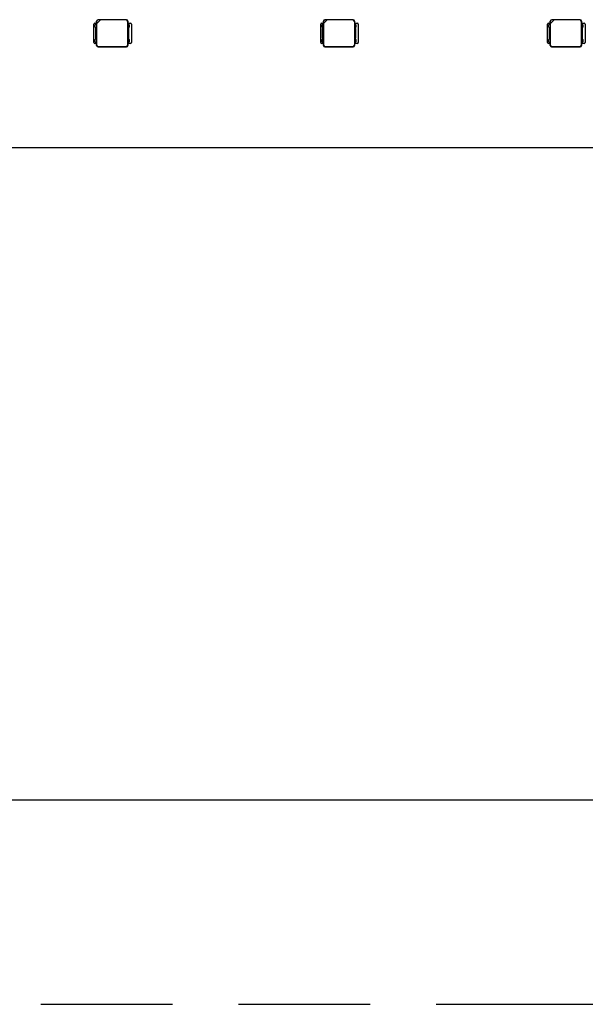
# Model space of a CAD drawing. Header units: millimetres. Extents: x 0 to 210, y 0 to 297.
# Tile 8 of 54: x 121.45 to 129.76, y 132.68 to 147.15. Entities that reach past the tile are written whole.
import ezdxf
from ezdxf.enums import TextEntityAlignment as Align

# ---------------------------------------------------------------- set-up
doc = ezdxf.new("R2010")
doc.units = ezdxf.units.MM
doc.header["$LTSCALE"] = 19.36
doc.linetypes.add('PHANTOM', pattern=[0.8, 0.45, -0.05, 0.1, -0.05, 0.1, -0.05])
doc.layers.get('0').update_dxf_attribs({"linetype": 'CONTINUOUS'})
doc.layers.add('DEFAULT_3', color=7, linetype='PHANTOM')
doc.layers.add('Z_DIM_2D', color=7, linetype='CONTINUOUS')
doc.styles.add('TEXTSTYLE_3', font='helveticaneueltw1g-ltcn.otf')
doc.styles.add('TEXTSTYLE_4', font='gdt', dxfattribs={"width": 0.7})
doc.dimstyles.new('DIMSTYLE_2', dxfattribs={"dimtxt": 2.1, "dimasz": 3.5, "dimexe": 1.5, "dimexo": 0, "dimgap": 0.525, "dimtad": 1, "dimlfac": 7.000007, "dimdsep": 46, "dimtxsty": 'TEXTSTYLE_3', "dimblk": '_FILLED', "dimblk1": '_FILLED', "dimblk2": '_FILLED', "dimcen": 0.09, "dimclrt": 5, "dimazin": 2, "dimtol": 1, "dimtp": 0.3, "dimtm": 0.3, "dimtfac": 1, "dimtofl": 0, "dimtmove": 0, "dimatfit": 3, "dimldrblk": '_FILLED', "dimfxl": 1, "dimtolj": 1, "dimarcsym": 0})

# ---------------------------------------------------------------- blocks, each defined once
blk = doc.blocks.new('*D3')
at = {"layer": 'Z_DIM_2D', "color": 2, "linetype": 'CONTINUOUS'}
for p, q in [((72.215, 145.666), (72.215, 134.182)), ((130.072, 145.666), (130.072, 134.182)), ((72.215, 135.682), (101.144, 135.682)), ((130.072, 135.682), (101.144, 135.682))]:
    blk.add_line(p, q, dxfattribs=at)
at = {"layer": 'Z_DIM_2D', "color": 5, "linetype": 'CONTINUOUS'}
for s, height, style, p in [('405', 2.1, 'TEXTSTYLE_3', (99.052, 136.207)), ('`', 1.47, 'TEXTSTYLE_4', (102.025, 136.522)), ('0.3', 1.47, 'TEXTSTYLE_3', (104.117, 136.522))]:
    blk.add_text(s, height=height, dxfattribs=dict(at, style=style)).set_placement(p, align=Align.CENTER)
blk = doc.blocks.new('_FILLED')
at = {"color": 0, "linetype": 'BYBLOCK'}
blk.add_solid([(0, 0), (-1, 0.125), (-1, -0.125)], dxfattribs=at)
blk = doc.blocks.new('_NONE')

msp = doc.modelspace()

# ---------------------------------------------------------------- linework, layer by layer
at = {"color": 7, "linetype": 'CONTINUOUS'}
for p, q in [((122.5403, 146.816), (122.5403, 147.0874)), ((122.5545, 147.1017), (122.5817, 147.1017)), ((122.5688, 147.0945), (122.5617, 147.0767)), ((122.5617, 147.041), (122.5617, 147.0767)), ((122.5617, 147.041), (122.5688, 147.0231)), ((122.5688, 147.0945), (122.5829, 147.0945)), ((122.5817, 147.0945), (122.5817, 147.1303)), ((122.5829, 146.8088), (122.5829, 147.0945)), ((122.5842, 147.097), (122.6363, 147.1492)), ((122.5842, 147.097), (122.5842, 147.1278)), ((122.5849, 146.7763), (122.5849, 147.0978)), ((123.0174, 147.1517), (122.6031, 147.1517)), ((122.6363, 147.1492), (122.6056, 147.1492)), ((123.0142, 147.1484), (122.6356, 147.1484)), ((123.0356, 147.127), (123.0356, 146.7763)), ((123.0376, 147.0945), (123.0517, 147.0945)), ((123.0376, 147.0945), (123.0376, 146.8088)), ((123.0388, 147.1303), (123.0388, 147.0945)), ((123.0388, 147.1017), (123.0788, 147.1017)), ((123.0588, 147.0767), (123.0517, 147.0945)), ((123.0517, 147.0231), (123.0588, 147.041)), ((123.0588, 147.0767), (123.0588, 147.041)), ((123.0931, 147.0874), (123.0931, 146.816)), ((125.8736, 146.816), (125.8736, 147.0874)), ((125.8879, 147.1017), (125.915, 147.1017)), ((125.9022, 147.0945), (125.895, 147.0767)), ((125.895, 147.041), (125.895, 147.0767)), ((125.895, 147.041), (125.9022, 147.0231)), ((125.9022, 147.0945), (125.9163, 147.0945)), ((125.915, 147.0945), (125.915, 147.1303)), ((125.9163, 146.8088), (125.9163, 147.0945)), ((125.9175, 147.097), (125.9697, 147.1492)), ((125.9175, 147.097), (125.9175, 147.1278)), ((125.9183, 146.7763), (125.9183, 147.0978)), ((126.3507, 147.1517), (125.9364, 147.1517)), ((125.9697, 147.1492), (125.9389, 147.1492)), ((126.3475, 147.1484), (125.9689, 147.1484)), ((126.3689, 147.127), (126.3689, 146.7763)), ((126.3709, 147.0945), (126.385, 147.0945)), ((126.3709, 147.0945), (126.3709, 146.8088)), ((126.3722, 147.1303), (126.3721, 147.0945)), ((126.3721, 147.1017), (126.4122, 147.1017)), ((126.3922, 147.0767), (126.385, 147.0945)), ((126.385, 147.0231), (126.3922, 147.041)), ((126.3922, 147.0767), (126.3922, 147.041)), ((126.4264, 147.0874), (126.4264, 146.816)), ((129.2069, 146.816), (129.2069, 147.0874)), ((129.2212, 147.1017), (129.2483, 147.1017)), ((129.2355, 147.0945), (129.2283, 147.0767)), ((129.2283, 147.041), (129.2283, 147.0767)), ((129.2283, 147.041), (129.2355, 147.0231)), ((129.2355, 147.0945), (129.2496, 147.0945)), ((129.2483, 147.0945), (129.2483, 147.1303)), ((129.2496, 146.8088), (129.2496, 147.0945)), ((129.2508, 147.097), (129.303, 147.1492)), ((129.2508, 147.097), (129.2508, 147.1278)), ((129.2516, 146.7763), (129.2516, 147.0978)), ((129.6841, 147.1517), (129.2698, 147.1517)), ((129.303, 147.1492), (129.2722, 147.1492)), ((129.6808, 147.1484), (129.3022, 147.1484)), ((129.7022, 147.127), (129.7022, 146.7763)), ((129.7042, 147.0945), (129.7183, 147.0945)), ((129.7042, 147.0945), (129.7042, 146.8088)), ((129.7055, 147.1303), (129.7055, 147.0945)), ((129.7055, 147.1017), (129.7455, 147.1017)), ((129.7255, 147.0767), (129.7183, 147.0945)), ((129.7183, 147.0231), (129.7255, 147.041)), ((129.7255, 147.0767), (129.7255, 147.041)), ((129.7598, 147.0874), (129.7598, 146.816)), ((122.5688, 146.8802), (122.5688, 147.0231)), ((123.0517, 147.0231), (123.0517, 146.8802)), ((125.9022, 146.8802), (125.9022, 147.0231)), ((126.385, 147.0231), (126.385, 146.8802)), ((129.2355, 146.8802), (129.2355, 147.0231)), ((129.7183, 147.0231), (129.7183, 146.8802)), ((122.5817, 146.8017), (122.5545, 146.8017)), ((122.5688, 146.8802), (122.5617, 146.8624)), ((122.5617, 146.8267), (122.5617, 146.8624)), ((122.5617, 146.8267), (122.5688, 146.8088)), ((122.5829, 146.8088), (122.5688, 146.8088)), ((122.5817, 146.7731), (122.5817, 146.8088)), ((123.0174, 146.7517), (122.6031, 146.7517)), ((122.6063, 146.7549), (123.0142, 146.7549)), ((123.0517, 146.8088), (123.0376, 146.8088)), ((123.0388, 146.8088), (123.0388, 146.7731)), ((123.0788, 146.8017), (123.0388, 146.8017)), ((123.0588, 146.8624), (123.0517, 146.8802)), ((123.0517, 146.8088), (123.0588, 146.8267)), ((123.0588, 146.8624), (123.0588, 146.8267)), ((125.915, 146.8017), (125.8879, 146.8017)), ((125.9022, 146.8802), (125.895, 146.8624)), ((125.895, 146.8267), (125.895, 146.8624)), ((125.895, 146.8267), (125.9022, 146.8088)), ((125.9163, 146.8088), (125.9022, 146.8088)), ((125.915, 146.7731), (125.915, 146.8088)), ((126.3507, 146.7517), (125.9364, 146.7517)), ((125.9397, 146.7549), (126.3475, 146.7549)), ((126.385, 146.8088), (126.3709, 146.8088)), ((126.3721, 146.8088), (126.3722, 146.7731)), ((126.4122, 146.8017), (126.3721, 146.8017)), ((126.3922, 146.8624), (126.385, 146.8802)), ((126.385, 146.8088), (126.3922, 146.8267)), ((126.3922, 146.8624), (126.3922, 146.8267)), ((129.2483, 146.8017), (129.2212, 146.8017)), ((129.2355, 146.8802), (129.2283, 146.8624)), ((129.2283, 146.8267), (129.2283, 146.8624)), ((129.2283, 146.8267), (129.2355, 146.8088)), ((129.2496, 146.8088), (129.2355, 146.8088)), ((129.2483, 146.7731), (129.2483, 146.8088)), ((129.6841, 146.7517), (129.2698, 146.7517)), ((129.273, 146.7549), (129.6808, 146.7549)), ((129.7183, 146.8088), (129.7042, 146.8088)), ((129.7055, 146.8088), (129.7055, 146.7731)), ((129.7455, 146.8017), (129.7055, 146.8017)), ((129.7255, 146.8624), (129.7183, 146.8802)), ((129.7183, 146.8088), (129.7255, 146.8267)), ((129.7255, 146.8624), (129.7255, 146.8267)), ((140.6436, 145.266), (61.6437, 145.266))]:
    msp.add_line(p, q, dxfattribs=at)
at = {"color": 9, "linetype": 'CONTINUOUS'}
for p, q in [((122.5842, 147.1278), (122.5817, 147.1303)), ((122.6031, 147.1517), (122.6056, 147.1492)), ((123.0142, 147.1484), (123.0174, 147.1517)), ((123.0388, 147.1303), (123.0356, 147.127)), ((125.9175, 147.1278), (125.915, 147.1303)), ((125.9364, 147.1517), (125.9389, 147.1492)), ((126.3475, 147.1484), (126.3507, 147.1517)), ((126.3722, 147.1303), (126.3689, 147.127)), ((129.2508, 147.1278), (129.2483, 147.1303)), ((129.2698, 147.1517), (129.2722, 147.1492)), ((129.6808, 147.1484), (129.6841, 147.1517)), ((129.7055, 147.1303), (129.7022, 147.127)), ((122.5817, 146.7731), (122.5849, 146.7763)), ((122.6063, 146.7549), (122.6031, 146.7517)), ((123.0174, 146.7517), (123.0142, 146.7549)), ((123.0356, 146.7763), (123.0388, 146.7731)), ((125.915, 146.7731), (125.9183, 146.7763)), ((125.9397, 146.7549), (125.9364, 146.7517)), ((126.3507, 146.7517), (126.3475, 146.7549)), ((126.3689, 146.7763), (126.3722, 146.7731)), ((129.2483, 146.7731), (129.2516, 146.7763)), ((129.273, 146.7549), (129.2698, 146.7517)), ((129.6841, 146.7517), (129.6808, 146.7549)), ((129.7022, 146.7763), (129.7055, 146.7731))]:
    msp.add_line(p, q, dxfattribs=at)
at = {"color": 7, "linetype": 'CONTINUOUS'}
for centre, start, end in [((122.5545, 147.0874), 90.00066, 180), ((123.0788, 147.0874), 0.00066, 89.99934), ((125.8879, 147.0874), 90.00066, 180), ((126.4122, 147.0874), 0.00066, 89.99934), ((129.2212, 147.0874), 90.00066, 180), ((129.7455, 147.0874), 0.00066, 89.99934), ((122.5545, 146.816), 180, 269.99934), ((123.0788, 146.816), 270.00066, 359.99934), ((125.8879, 146.816), 180, 269.99934), ((126.4122, 146.816), 270.00066, 359.99934), ((129.2212, 146.816), 180, 269.99934), ((129.7455, 146.816), 270.00066, 359.99934)]:
    msp.add_arc(centre, 0.0143, start, end, dxfattribs=at)
for centre, major_axis, start_param, end_param in [((122.6031, 147.1302), (-0.0152, 0.0152), -0.7847892, 0.7847892), ((122.6056, 147.1277), (-0.0152, 0.0152), -0.7847892, 0.7847892), ((123.0141, 147.127), (0.0152, 0.0152), -0.7847892, 0.7847892), ((123.0174, 147.1302), (0.0152, 0.0152), -0.7847892, 0.7847892), ((125.9364, 147.1302), (-0.0152, 0.0152), -0.7847892, 0.7847892), ((125.9389, 147.1277), (-0.0152, 0.0152), -0.7847892, 0.7847892), ((126.3475, 147.127), (0.0152, 0.0152), -0.7847892, 0.7847892), ((126.3507, 147.1302), (0.0152, 0.0152), -0.7847892, 0.7847892), ((129.2698, 147.1302), (-0.0152, 0.0152), -0.7847892, 0.7847892), ((129.2723, 147.1277), (-0.0152, 0.0152), -0.7847892, 0.7847892), ((129.6808, 147.127), (0.0152, 0.0152), -0.7847892, 0.7847892), ((129.684, 147.1302), (0.0152, 0.0152), -0.7847892, 0.7847892), ((122.6031, 146.7731), (0.0152, 0.0152), -3.9263818, -2.3568035), ((122.6064, 146.7764), (-0.0152, -0.0152), -0.7847892, 0.7847892), ((123.0141, 146.7764), (0.0152, -0.0152), -0.7847892, 0.7847892), ((123.0174, 146.7731), (0.0152, -0.0152), -0.7847892, 0.7847892), ((125.9364, 146.7731), (0.0152, 0.0152), -3.9263818, -2.3568035), ((125.9397, 146.7764), (-0.0152, -0.0152), -0.7847892, 0.7847892), ((126.3475, 146.7764), (0.0152, -0.0152), -0.7847892, 0.7847892), ((126.3507, 146.7731), (0.0152, -0.0152), -0.7847892, 0.7847892), ((129.2698, 146.7731), (0.0152, 0.0152), -3.9263818, -2.3568035), ((129.273, 146.7764), (-0.0152, -0.0152), -0.7847892, 0.7847892), ((129.6808, 146.7764), (0.0152, -0.0152), -0.7847892, 0.7847892), ((129.684, 146.7731), (0.0152, -0.0152), -0.7847892, 0.7847892)]:
    msp.add_ellipse(centre, major_axis=major_axis, ratio=0.9987828, start_param=start_param, end_param=end_param, dxfattribs=at)
at = {"layer": 'DEFAULT_3', "color": 3, "linetype": 'PHANTOM'}
msp.add_line((50.1286, 132.68), (150.1286, 132.68), dxfattribs=at)

# ---------------------------------------------------------------- dimensions: what is measured, and where the dimension line sits
at = {"layer": 'Z_DIM_2D', "color": 2, "linetype": 'CONTINUOUS'}
dim = msp.add_linear_dim(base=(130.0722, 135.6822), p1=(72.2151, 145.666), p2=(130.0722, 145.666), dimstyle='DIMSTYLE_2', override={"dimblk1": 'NONE', "dimblk2": 'NONE', "dimsah": 1}, dxfattribs=at)
dim.commit()
dim.dimension.update_dxf_attribs({"geometry": '*D3', "text_midpoint": (101.1436, 135.6822), "dimtype": 160})

doc.saveas('drawing.dxf')
